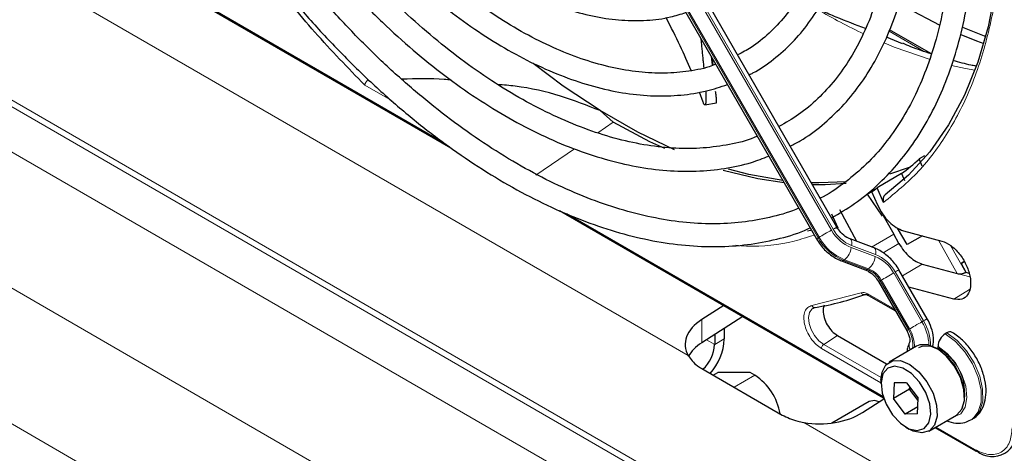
# Paper-space layout 'Blatt2' of a CAD drawing. Header units: millimetres. Extents: x 5 to 418, y 2 to 292.
# Tile 61 of 124: x 94.99 to 109.43, y 204.35 to 210.7. Entities that reach past the tile are written whole.
import ezdxf

# ---------------------------------------------------------------- set-up
doc = ezdxf.new("R2010")
doc.units = ezdxf.units.MM

psp = doc.layouts.new('Blatt2')

# ---------------------------------------------------------------- linework, layer by layer
at = {"color": 7, "linetype": 'Continuous', "lineweight": 18}
for p, q in [((83.666, 217.98), (104.793, 205.783)), ((138.446, 184.369), (82.828, 216.477)), ((84.091, 215.65), (137.184, 185)), ((136.905, 184.499), (83.811, 215.149)), ((106.697, 207.507), (102.7, 214.429)), ((102.717, 214.439), (106.713, 207.516)), ((106.894, 207.621), (102.898, 214.543)), ((102.921, 214.557), (106.918, 207.634)), ((82.982, 213.634), (134.452, 183.921)), ((133.689, 182.375), (82.07, 212.174)), ((96.051, 211.881), (101.204, 208.906)), ((107.739, 210.534), (108.242, 210.243)), ((100.451, 209.513), (100.049, 209.745)), ((103.468, 209.047), (103.694, 209.201)), ((102.559, 208.425), (103.123, 208.811)), ((103.01, 207.863), (107.65, 205.185)), ((106.988, 207.653), (106.959, 207.645)), ((106.713, 207.516), (106.697, 207.507)), ((107.806, 207.561), (107.48, 207.374)), ((107.535, 207.233), (107.184, 207.366)), ((107.189, 207.396), (107.539, 207.263)), ((107.65, 207.287), (107.884, 207.426)), ((108.738, 206.986), (108.462, 207.475)), ((108.639, 207.398), (108.862, 207.002)), ((107.07, 207.178), (107.087, 207.188)), ((107.421, 207.045), (107.07, 207.178)), ((107.087, 207.188), (107.438, 207.055)), ((108.226, 207.123), (107.936, 206.951)), ((107.438, 207.055), (107.421, 207.045)), ((108.219, 206.278), (107.806, 206.995)), ((107.829, 207.009), (108.243, 206.292)), ((108.738, 206.986), (108.925, 206.936)), ((107.608, 206.881), (107.624, 206.891)), ((108.022, 206.164), (107.608, 206.881)), ((107.624, 206.891), (108.038, 206.174)), ((106.608, 206.516), (107.33, 206.705)), ((107.426, 206.689), (107.817, 206.464)), ((108.917, 206.751), (108.686, 206.612)), ((104.992, 205.971), (104.992, 206.312)), ((108.243, 206.292), (108.219, 206.278)), ((106.982, 206.077), (106.78, 205.948)), ((105.181, 205.945), (105.06, 206.015)), ((105.181, 205.945), (105.322, 206.027)), ((107.622, 205.462), (106.78, 205.948)), ((107.62, 205.384), (106.747, 205.888)), ((105.465, 205.32), (105.77, 205.496)), ((106.489, 204.804), (113.59, 200.705)), ((108.425, 204.738), (108.993, 204.41))]:
    psp.add_line(p, q, dxfattribs=at)
at = {"color": 7, "linetype": 'Continuous', "lineweight": 25}
for p, q in [((106.973, 207.666), (102.976, 214.588)), ((102.676, 214.415), (106.673, 207.493)), ((96.036, 211.873), (101.311, 208.828)), ((107.997, 210.879), (108.482, 210.622)), ((108.36, 210.202), (107.747, 210.556)), ((107.936, 210.352), (107.703, 210.448)), ((105.157, 210.035), (105.147, 210.135)), ((105.012, 209.496), (104.957, 209.643)), ((105.038, 209.454), (105.209, 209.487)), ((103.694, 209.201), (103.5, 209.372)), ((108.259, 208.711), (108.179, 208.663)), ((108.224, 208.559), (108.179, 208.663)), ((108.035, 208.538), (107.743, 208.443)), ((107.921, 208.45), (107.563, 208.243)), ((107.921, 208.45), (107.966, 208.348)), ((107.659, 208.028), (107.563, 208.243)), ((107.415, 208.147), (107.499, 208.192)), ((107.415, 208.147), (107.635, 207.826)), ((107.482, 208.185), (107.57, 207.99)), ((102.904, 207.908), (107.656, 205.164)), ((106.892, 207.862), (106.988, 207.653)), ((107.268, 207.455), (107.016, 207.917)), ((107.652, 207.836), (107.806, 207.561)), ((108.003, 207.409), (107.863, 207.651)), ((107.884, 207.426), (107.806, 207.561)), ((107.95, 207.612), (108.513, 207.462)), ((108.227, 207.538), (108.003, 207.409)), ((107.518, 207.36), (107.167, 207.493)), ((107.039, 207.173), (107.39, 207.04)), ((108.226, 207.123), (108.738, 206.986)), ((108.794, 207.134), (108.84, 207.161)), ((108.794, 207.134), (108.84, 207.161)), ((108.84, 207.16), (108.794, 207.134)), ((108.84, 207.16), (108.794, 207.134)), ((108.794, 207.134), (108.866, 207.005)), ((108.298, 206.324), (107.884, 207.04)), ((108.862, 207.002), (108.866, 207.005)), ((108.866, 207.005), (108.909, 206.993)), ((107.584, 206.867), (107.998, 206.15)), ((108.686, 206.612), (108.03, 206.788)), ((107.436, 206.666), (107.832, 206.438)), ((105.314, 206.517), (104.992, 206.312)), ((105.594, 206.355), (104.992, 205.971)), ((105.181, 206.092), (105.181, 205.945)), ((105.322, 206.182), (105.322, 206.027)), ((106.982, 206.077), (107.703, 205.661)), ((108.587, 206.117), (108.563, 206.103)), ((108.142, 205.921), (107.741, 205.69)), ((108.457, 205.892), (108.457, 205.919)), ((104.992, 205.593), (106.171, 204.913)), ((105.159, 205.497), (105.228, 205.537)), ((105.699, 205.537), (105.228, 205.537)), ((105.77, 205.496), (105.699, 205.537)), ((107.62, 205.423), (107.62, 205.368)), ((107.814, 205.384), (107.804, 205.155)), ((107.996, 205.387), (107.814, 205.384)), ((107.996, 205.387), (108.167, 205.159)), ((108.039, 205.291), (107.804, 205.155)), ((108.039, 205.291), (108.041, 205.327)), ((108.064, 205.297), (108.039, 205.291)), ((108.166, 205.124), (108.039, 205.291)), ((107.445, 205.112), (106.898, 204.796)), ((107.349, 204.951), (107.661, 205.15)), ((107.975, 204.928), (107.804, 205.155)), ((108.157, 204.93), (108.167, 205.159)), ((108.162, 205.036), (107.975, 204.928)), ((108.157, 204.93), (107.975, 204.928)), ((108.324, 204.679), (108.725, 204.911)), ((108.938, 204.841), (108.962, 204.855)), ((107.985, 204.736), (108.033, 204.708)), ((108.41, 204.729), (109.004, 204.387))]:
    psp.add_line(p, q, dxfattribs=at)
at = {"color": 7, "linetype": 'Continuous', "lineweight": 25, "flags": 128}
for points in [[(109.389, 212.37), (109.367, 211.749), (109.301, 211.158), (109.192, 210.6), (109.039, 210.079), (108.845, 209.599), (108.61, 209.161), (108.336, 208.77), (108.025, 208.428), (107.679, 208.136)], [(109.154, 210.454), (109.138, 210.46), (108.819, 210.589)], [(108.789, 210.484), (109.021, 210.392), (109.126, 210.353)], [(103.5, 209.372), (102.958, 209.732), (102.518, 210.063)], [(104.594, 208.798), (104.052, 209.056), (103.5, 209.372)], [(104.448, 208.815), (104.232, 208.915), (103.694, 209.201)], [(106.179, 208.349), (105.681, 208.438), (105.385, 208.514)], [(106.199, 208.314), (105.812, 208.374), (105.306, 208.497)], [(107.113, 208.328), (106.708, 208.312), (106.599, 208.314)], [(107.107, 208.305), (106.803, 208.286), (106.615, 208.286)], [(106.599, 207.621), (106.584, 207.617), (106.542, 207.606)], [(108.725, 204.911), (108.73, 204.914), (108.807, 204.998), (108.843, 205.128), (108.836, 205.289), (108.784, 205.464), (108.695, 205.634), (108.577, 205.78), (108.443, 205.886), (108.309, 205.942), (108.188, 205.94), (108.142, 205.921)], [(108.176, 205.902), (108.226, 205.924), (108.34, 205.925), (108.466, 205.873), (108.592, 205.773), (108.703, 205.635), (108.788, 205.475), (108.836, 205.31), (108.846, 205.192)], [(107.62, 205.423), (107.635, 205.542), (107.693, 205.651), (107.787, 205.709), (107.908, 205.711), (108.043, 205.655), (108.176, 205.548), (108.294, 205.402), (108.383, 205.233), (108.435, 205.058), (108.443, 204.897), (108.406, 204.767), (108.329, 204.682), (108.22, 204.652), (108.22, 204.652)], [(108.152, 204.686), (108.253, 204.715), (108.322, 204.799), (108.35, 204.925), (108.335, 205.079), (108.277, 205.243), (108.184, 205.397), (108.068, 205.521), (107.941, 205.602), (107.819, 205.629), (107.718, 205.599), (107.649, 205.516), (107.621, 205.39), (107.636, 205.235), (107.694, 205.072), (107.787, 204.918), (107.904, 204.794), (108.03, 204.713), (108.152, 204.686)], [(107.595, 205.108), (107.525, 205.128), (107.445, 205.112)], [(107.595, 205.108), (107.525, 205.128), (107.445, 205.112)], [(108.22, 204.652), (108.091, 204.679), (108.033, 204.708)]]:
    psp.add_lwpolyline(points, dxfattribs=at)
at = {"color": 7, "linetype": 'Continuous', "lineweight": 18, "flags": 128}
for points in [[(107.667, 210.362), (107.814, 210.302), (108.339, 210.119)], [(108.655, 210.033), (108.859, 209.988), (108.997, 209.962)], [(106.973, 207.666), (106.971, 207.665), (106.964, 207.661), (106.953, 207.655), (106.937, 207.646), (106.918, 207.634)], [(106.697, 207.507), (106.684, 207.499), (106.676, 207.495), (106.673, 207.493), (106.673, 207.493)], [(106.894, 207.621), (106.872, 207.608), (106.848, 207.594), (106.823, 207.58), (106.797, 207.565), (106.773, 207.551), (106.75, 207.538), (106.73, 207.526), (106.713, 207.516)], [(107.168, 207.493), (107.174, 207.489), (107.182, 207.479), (107.188, 207.464), (107.192, 207.445), (107.192, 207.422), (107.189, 207.396)], [(107.518, 207.36), (107.524, 207.356), (107.533, 207.346), (107.539, 207.331), (107.542, 207.312), (107.542, 207.289), (107.539, 207.263)], [(107.806, 206.995), (107.783, 206.982), (107.759, 206.968), (107.734, 206.954), (107.709, 206.939), (107.684, 206.925), (107.661, 206.912), (107.641, 206.9), (107.624, 206.891)], [(107.884, 207.04), (107.882, 207.039), (107.875, 207.035), (107.864, 207.029), (107.848, 207.02), (107.829, 207.009)], [(107.608, 206.881), (107.595, 206.874), (107.587, 206.869), (107.584, 206.867), (107.584, 206.867)], [(106.78, 205.948), (106.71, 206.002), (106.647, 206.076), (106.598, 206.164), (106.567, 206.256), (106.558, 206.342), (106.572, 206.415), (106.607, 206.466), (106.626, 206.478)], [(108.219, 206.278), (108.197, 206.266), (108.173, 206.252), (108.148, 206.237), (108.122, 206.222), (108.098, 206.208), (108.075, 206.195), (108.055, 206.183), (108.038, 206.174)], [(108.298, 206.324), (108.296, 206.323), (108.289, 206.319), (108.278, 206.312), (108.262, 206.303), (108.243, 206.292)], [(108.022, 206.164), (108.009, 206.157), (108.001, 206.152), (107.998, 206.15), (107.998, 206.15)], [(108.938, 204.841), (108.966, 204.86), (109.047, 204.96), (109.088, 205.103), (109.088, 205.278), (109.045, 205.469), (108.963, 205.662), (108.849, 205.841), (108.712, 205.992), (108.563, 206.103)], [(108.587, 206.117), (108.736, 206.006), (108.873, 205.855), (108.986, 205.676), (109.068, 205.483), (109.111, 205.291), (109.112, 205.117), (109.07, 204.974), (108.99, 204.874), (108.962, 204.855)], [(108.457, 205.919), (108.591, 205.817), (108.711, 205.676), (108.805, 205.509), (108.864, 205.335), (108.881, 205.17), (108.855, 205.031), (108.789, 204.933), (108.689, 204.885), (108.678, 204.884)]]:
    psp.add_lwpolyline(points, dxfattribs=at)
at = {"color": 7, "linetype": 'Continuous', "lineweight": 18}
for centre, radius, start, end in [((111.032, 218.241), 8.569, 239.5836, 244.6803), ((107.349, 207.873), 0.748, 209.265, 248.105), ((107.366, 207.882), 0.748, 209.265, 248.105), ((107.4, 207.904), 0.58, 209.265, 248.105), ((107.391, 207.9), 0.543, 209.265, 248.105), ((106.91, 207.399), 0.276, 309.8792, 353.0863), ((107.261, 207.267), 0.276, 309.8792, 353.0863), ((107.332, 206.73), 0.543, 29.265, 68.105), ((107.323, 206.725), 0.58, 29.265, 68.105), ((107.05, 207.207), 0.0351, 252.5632, 306.0382), ((107.4, 207.074), 0.0351, 252.5043, 306.0437), ((107.281, 206.698), 0.374, 29.265, 68.105), ((107.298, 206.708), 0.374, 29.265, 68.105), ((107.611, 205.907), 0.713, 2.5052, 31.37), ((107.65, 205.927), 0.696, 359.7235, 31.5886), ((107.675, 205.945), 0.411, 351.7442, 32.2854), ((107.631, 205.922), 0.479, 357.6936, 31.7563), ((108.141, 205.935), 0.11, 157.4944, 216.7846), ((108.098, 205.234), 0.75, 343.1137, 61.3946), ((109.018, 204.407), 0.0249, 174.0146, 234.6732)]:
    psp.add_arc(centre, radius, start, end, dxfattribs=at)
at = {"color": 7, "linetype": 'Continuous', "lineweight": 25}
for centre, radius, start, end in [((105.976, 211.068), 3.262, 306.6109, 312.4842), ((105.659, 210.816), 3.202, 304.724, 306.5029), ((106.046, 210.318), 3.877, 279.1105, 290.2144), ((108.687, 205.909), 0.231, 122.6055, 177.3945), ((108.631, 206.055), 0.0755, 65.7075, 125.6163), ((104.657, 205.973), 0.524, 312.1085, 356.979), ((104.5, 206.065), 0.823, 318.5788, 357.3108), ((105.316, 204.795), 0.835, 9.3474, 57.065), ((109.254, 204.668), 0.362, 230.7967, 9.214), ((109.014, 204.408), 0.0233, 244.1059, 300.3461)]:
    psp.add_arc(centre, radius, start, end, dxfattribs=at)
for centre, start_param, end_param in [((105.581, 205.971), 2.32713, 3.443479), ((105.581, 205.631), 2.32713, 2.779965), ((106.76, 205.291), 4.352373, 5.468722)]:
    psp.add_ellipse(centre, major_axis=(0.833, 0.04), ratio=0.606667, start_param=start_param, end_param=end_param, dxfattribs=at)
for points, knots in [([(106.895, 207.801), (107.009, 207.868), (107.242, 208.004), (107.562, 208.267), (107.858, 208.573), (108.123, 208.922), (108.356, 209.31), (108.554, 209.735), (108.717, 210.197), (108.844, 210.691), (108.934, 211.215), (108.986, 211.767), (109.001, 212.342), (108.978, 212.938), (108.917, 213.551), (108.819, 214.178), (108.684, 214.816), (108.514, 215.46), (108.309, 216.108), (108.071, 216.756), (107.801, 217.4), (107.497, 218.036), (107.266, 218.487), (107.129, 218.72), (107.112, 218.75)], [0, 0, 0, 0, 0.044421, 0.091203, 0.138022, 0.18495, 0.232029, 0.279269, 0.326654, 0.374154, 0.421733, 0.469362, 0.517014, 0.564673, 0.612324, 0.659964, 0.70759, 0.755203, 0.802802, 0.85039, 0.897968, 0.945541, 0.993109, 1, 1, 1, 1]), ([(106.823, 218.583), (106.916, 218.416), (107.121, 218.046), (107.406, 217.459), (107.682, 216.829), (107.926, 216.194), (108.137, 215.558), (108.314, 214.926), (108.456, 214.301), (108.562, 213.686), (108.632, 213.086), (108.665, 212.503), (108.661, 211.941), (108.621, 211.403), (108.545, 210.893), (108.433, 210.413), (108.286, 209.965), (108.106, 209.553), (107.893, 209.177), (107.648, 208.841), (107.373, 208.544), (107.065, 208.295), (106.849, 208.144), (106.729, 208.089), (106.729, 208.089)], [0, 0, 0, 0, 0.03944, 0.087421, 0.135397, 0.183365, 0.231322, 0.279265, 0.327192, 0.375101, 0.42299, 0.470859, 0.51871, 0.566548, 0.614381, 0.66222, 0.710086, 0.75801, 0.806031, 0.854197, 0.902549, 0.951109, 0.999856, 1, 1, 1, 1]), ([(106.288, 208.852), (106.338, 208.878), (106.504, 208.961), (106.759, 209.152), (107.05, 209.421), (107.308, 209.734), (107.534, 210.087), (107.727, 210.479), (107.884, 210.906), (108.006, 211.366), (108.09, 211.857), (108.137, 212.374), (108.145, 212.915), (108.116, 213.476), (108.05, 214.054), (107.946, 214.644), (107.806, 215.243), (107.631, 215.848), (107.421, 216.454), (107.18, 217.058), (106.905, 217.655), (106.679, 218.103), (106.537, 218.347), (106.507, 218.4)], [0, 0, 0, 0, 0.021532, 0.071525, 0.121522, 0.171619, 0.221893, 0.272376, 0.323056, 0.373894, 0.424842, 0.475857, 0.526904, 0.577958, 0.629001, 0.680028, 0.731037, 0.782028, 0.833004, 0.883966, 0.934919, 0.985865, 1, 1, 1, 1]), ([(106.217, 218.233), (106.271, 218.138), (106.433, 217.855), (106.671, 217.37), (106.933, 216.784), (107.162, 216.192), (107.359, 215.6), (107.521, 215.011), (107.648, 214.43), (107.74, 213.86), (107.795, 213.305), (107.813, 212.769), (107.795, 212.255), (107.74, 211.768), (107.65, 211.309), (107.525, 210.882), (107.366, 210.489), (107.175, 210.134), (106.951, 209.816), (106.697, 209.54), (106.423, 209.309), (106.22, 209.193), (106.123, 209.137)], [0, 0, 0, 0, 0.025939, 0.077388, 0.128831, 0.180264, 0.231682, 0.283082, 0.33446, 0.385814, 0.437141, 0.488442, 0.53972, 0.590985, 0.642248, 0.693533, 0.744876, 0.79633, 0.847959, 0.899827, 0.951972, 1, 1, 1, 1]), ([(105.685, 209.897), (105.704, 209.906), (105.834, 209.965), (106.048, 210.121), (106.323, 210.362), (106.565, 210.65), (106.774, 210.977), (106.95, 211.342), (107.091, 211.743), (107.195, 212.177), (107.262, 212.639), (107.291, 213.128), (107.282, 213.639), (107.235, 214.167), (107.151, 214.71), (107.031, 215.262), (106.874, 215.821), (106.684, 216.381), (106.461, 216.94), (106.203, 217.491), (106.016, 217.863), (105.908, 218.046), (105.904, 218.052)], [0, 0, 0, 0, 0.009591, 0.063576, 0.117535, 0.171598, 0.225887, 0.280456, 0.33529, 0.390334, 0.445519, 0.500781, 0.556076, 0.611368, 0.666641, 0.72189, 0.777116, 0.832319, 0.887503, 0.942675, 0.997838, 1, 1, 1, 1]), ([(105.614, 217.885), (105.638, 217.844), (105.762, 217.631), (105.959, 217.232), (106.204, 216.692), (106.414, 216.146), (106.593, 215.601), (106.737, 215.06), (106.845, 214.527), (106.918, 214.006), (106.954, 213.503), (106.954, 213.02), (106.918, 212.561), (106.845, 212.131), (106.738, 211.731), (106.597, 211.366), (106.423, 211.038), (106.218, 210.747), (105.982, 210.499), (105.749, 210.309), (105.584, 210.222), (105.517, 210.187)], [0, 0, 0, 0, 0.013176, 0.06897, 0.124756, 0.180528, 0.23628, 0.292006, 0.347701, 0.40336, 0.458983, 0.51457, 0.57013, 0.625681, 0.681245, 0.736873, 0.792637, 0.848632, 0.904957, 0.961672, 1, 1, 1, 1]), ([(99.267, 214.219), (99.291, 214.177), (99.408, 213.973), (99.644, 213.625), (99.971, 213.181), (100.32, 212.764), (100.685, 212.376), (101.064, 212.02), (101.454, 211.701), (101.85, 211.422), (102.25, 211.183), (102.651, 210.989), (103.049, 210.84), (103.44, 210.74), (103.82, 210.688), (104.186, 210.688), (104.501, 210.726), (104.684, 210.785), (104.758, 210.809)], [0, 0, 0, 0, 0.0176158, 0.0844456, 0.1512863, 0.218148, 0.2850406, 0.351974, 0.4189567, 0.4859945, 0.5530885, 0.6202297, 0.6873881, 0.7544953, 0.8214553, 0.8881415, 0.954425, 1, 1, 1, 1]), ([(105.196, 210.05), (105.165, 210.038), (105.029, 209.985), (104.763, 209.938), (104.402, 209.911), (104.023, 209.936), (103.63, 210.007), (103.226, 210.124), (102.814, 210.288), (102.397, 210.496), (101.978, 210.747), (101.561, 211.04), (101.148, 211.372), (100.743, 211.741), (100.349, 212.144), (99.97, 212.578), (99.607, 213.039), (99.267, 213.526), (99.047, 213.86), (98.949, 214.035), (98.949, 214.036)], [0, 0, 0, 0, 0.01859, 0.081144, 0.14333, 0.205112, 0.26656, 0.32778, 0.388866, 0.449891, 0.510899, 0.571911, 0.632945, 0.694007, 0.755099, 0.816219, 0.877362, 0.938523, 0.999696, 1, 1, 1, 1]), ([(98.661, 213.87), (98.752, 213.72), (98.949, 213.396), (99.281, 212.92), (99.649, 212.442), (100.036, 211.992), (100.439, 211.572), (100.855, 211.185), (101.282, 210.834), (101.715, 210.521), (102.153, 210.251), (102.591, 210.023), (103.028, 209.841), (103.459, 209.705), (103.882, 209.618), (104.292, 209.58), (104.687, 209.592), (105.048, 209.646), (105.266, 209.72), (105.367, 209.754)], [0, 0, 0, 0, 0.051309, 0.111098, 0.170898, 0.230714, 0.290553, 0.35042, 0.41032, 0.470257, 0.530232, 0.590239, 0.650267, 0.710279, 0.770224, 0.830034, 0.889626, 0.948923, 1, 1, 1, 1]), ([(105.805, 208.995), (105.79, 208.989), (105.662, 208.932), (105.399, 208.871), (105.017, 208.816), (104.614, 208.813), (104.197, 208.856), (103.766, 208.947), (103.325, 209.084), (102.876, 209.267), (102.423, 209.495), (101.967, 209.766), (101.513, 210.079), (101.063, 210.431), (100.621, 210.821), (100.188, 211.245), (99.769, 211.702), (99.366, 212.188), (98.982, 212.7), (98.639, 213.2), (98.437, 213.537), (98.346, 213.688)], [0, 0, 0, 0, 0.0077893, 0.064483, 0.1209559, 0.1771451, 0.2330663, 0.2887779, 0.344348, 0.3998354, 0.4552837, 0.5107218, 0.5661627, 0.6216183, 0.6770942, 0.7325918, 0.7881102, 0.8436466, 0.8991977, 0.9547596, 1, 1, 1, 1]), ([(98.059, 213.522), (98.131, 213.399), (98.316, 213.086), (98.642, 212.604), (99.03, 212.076), (99.439, 211.575), (99.865, 211.101), (100.306, 210.659), (100.759, 210.251), (101.221, 209.88), (101.69, 209.548), (102.163, 209.258), (102.636, 209.011), (103.108, 208.809), (103.574, 208.654), (104.032, 208.546), (104.479, 208.487), (104.912, 208.477), (105.327, 208.518), (105.683, 208.592), (105.889, 208.673), (105.973, 208.705)], [0, 0, 0, 0, 0.035219, 0.089791, 0.144368, 0.198955, 0.253556, 0.308176, 0.362817, 0.417482, 0.472174, 0.526893, 0.581635, 0.636391, 0.691138, 0.745845, 0.800467, 0.85495, 0.90924, 0.963298, 1, 1, 1, 1]), ([(106.412, 207.944), (106.398, 207.938), (106.264, 207.876), (105.988, 207.802), (105.583, 207.728), (105.157, 207.706), (104.715, 207.73), (104.259, 207.803), (103.791, 207.922), (103.313, 208.087), (102.829, 208.298), (102.342, 208.553), (101.853, 208.852), (101.366, 209.191), (100.883, 209.571), (100.407, 209.987), (99.942, 210.439), (99.49, 210.924), (99.053, 211.438), (98.634, 211.979), (98.236, 212.544), (97.939, 212.999), (97.783, 213.27), (97.743, 213.339)], [0, 0, 0, 0, 0.006164, 0.058345, 0.11038, 0.162211, 0.213835, 0.265282, 0.3166, 0.367833, 0.419018, 0.470182, 0.521342, 0.572506, 0.623681, 0.674873, 0.72608, 0.777304, 0.828541, 0.87979, 0.931048, 0.982312, 1, 1, 1, 1]), ([(100.049, 209.745), (99.803, 209.998), (99.309, 210.507), (98.613, 211.362), (97.974, 212.242), (97.599, 212.858), (97.42, 213.153)], [0, 0, 0, 0, 0.2542147, 0.5099422, 0.7656696, 1, 1, 1, 1]), ([(97.454, 213.173), (97.524, 213.054), (97.714, 212.731), (98.051, 212.223), (98.461, 211.653), (98.892, 211.108), (99.342, 210.59), (99.807, 210.102), (100.285, 209.647), (100.775, 209.228), (101.272, 208.847), (101.775, 208.505), (102.28, 208.206), (102.786, 207.95), (103.289, 207.739), (103.787, 207.575), (104.276, 207.459), (104.754, 207.391), (105.219, 207.372), (105.666, 207.402), (106.093, 207.484), (106.398, 207.569), (106.552, 207.641), (106.579, 207.654)], [0, 0, 0, 0, 0.02956, 0.080067, 0.130579, 0.181097, 0.231624, 0.282164, 0.33272, 0.383292, 0.433884, 0.484497, 0.535128, 0.585775, 0.636431, 0.687077, 0.737692, 0.788243, 0.838692, 0.889001, 0.939137, 0.989092, 1, 1, 1, 1]), ([(107.392, 210.572), (107.249, 210.628), (107.035, 210.711), (106.792, 210.809), (106.72, 210.863), (106.701, 210.878)], [0, 0, 0, 0, 0.592609, 0.890651, 1, 1, 1, 1]), ([(104.834, 209.959), (104.784, 210.077), (104.681, 210.315), (104.541, 210.593), (104.469, 210.734)], [0, 0, 0, 0, 0.493804, 1, 1, 1, 1]), ([(104.977, 210.43), (104.977, 210.429), (104.98, 210.4), (104.986, 210.346), (104.994, 210.266), (105.002, 210.188), (105.009, 210.112), (105.016, 210.049), (105.019, 210.012), (105.021, 209.998)], [0, 0, 0, 0, 0.0039366, 0.179753, 0.3565562, 0.5336356, 0.7138519, 0.89431, 1, 1, 1, 1]), ([(108.357, 210.203), (108.258, 210.235), (108.12, 210.279), (107.978, 210.341), (107.938, 210.358)], [0, 0, 0, 0, 0.717088, 1, 1, 1, 1]), ([(105.149, 210.032), (105.146, 210.059), (105.142, 210.098), (105.137, 210.141), (105.136, 210.155)], [0, 0, 0, 0, 0.674012, 1, 1, 1, 1]), ([(109.008, 210.025), (108.985, 210.029), (108.878, 210.047), (108.766, 210.08), (108.677, 210.106)], [0, 0, 0, 0, 0.211605, 1, 1, 1, 1]), ([(100.049, 209.745), (100.051, 209.752), (100.054, 209.765), (100.065, 209.785), (100.078, 209.805), (100.088, 209.816), (100.094, 209.822)], [0, 0, 0, 0, 0.292814, 0.50299, 0.762282, 1, 1, 1, 1]), ([(101.318, 209.819), (101.284, 209.823), (101.048, 209.847), (100.803, 209.838), (100.595, 209.83)], [0, 0, 0, 0, 0.146531, 1, 1, 1, 1]), ([(103.5, 209.372), (103.31, 209.447), (102.924, 209.599), (102.406, 209.719), (102.086, 209.746), (102.001, 209.753)], [0, 0, 0, 0, 0.415053, 0.844755, 1, 1, 1, 1]), ([(105.049, 209.658), (105.049, 209.657), (105.051, 209.625), (105.053, 209.585), (105.054, 209.531), (105.052, 209.497), (105.048, 209.471), (105.044, 209.456), (105.039, 209.456), (105.037, 209.456)], [0, 0, 0, 0, 0.010187, 0.289439, 0.429752, 0.646943, 0.755914, 0.919562, 1, 1, 1, 1]), ([(105.209, 209.487), (105.209, 209.487), (105.21, 209.485), (105.21, 209.491), (105.21, 209.506), (105.208, 209.536), (105.203, 209.585), (105.197, 209.629), (105.194, 209.652)], [0, 0, 0, 0, 0.019837, 0.158295, 0.266226, 0.493139, 0.737139, 1, 1, 1, 1]), ([(105.032, 209.456), (105.031, 209.457), (105.027, 209.461), (105.02, 209.473), (105.014, 209.49), (105.012, 209.496)], [0, 0, 0, 0, 0.240577, 0.726516, 1, 1, 1, 1]), ([(107.679, 208.136), (107.672, 208.13), (107.659, 208.118), (107.65, 208.089), (107.649, 208.058), (107.656, 208.038), (107.659, 208.028)], [0, 0, 0, 0, 0.244834, 0.494364, 0.74729, 1, 1, 1, 1]), ([(107.167, 207.493), (107.151, 207.5), (107.104, 207.521), (107.032, 207.578), (106.991, 207.639), (106.973, 207.666)], [0, 0, 0, 0, 0.216551, 0.651699, 1, 1, 1, 1]), ([(106.673, 207.493), (106.692, 207.463), (106.744, 207.38), (106.857, 207.269), (106.968, 207.201), (107.03, 207.177), (107.039, 207.173)], [0, 0, 0, 0, 0.209643, 0.585012, 0.93779, 1, 1, 1, 1]), ([(107.884, 207.04), (107.865, 207.07), (107.812, 207.154), (107.7, 207.265), (107.588, 207.332), (107.527, 207.357), (107.518, 207.36)], [0, 0, 0, 0, 0.209643, 0.585012, 0.93779, 1, 1, 1, 1]), ([(107.884, 207.426), (107.907, 207.389), (107.954, 207.315), (108.042, 207.226), (108.134, 207.156), (108.195, 207.134), (108.226, 207.123)], [0, 0, 0, 0, 0.2499634, 0.4999972, 0.7499567, 1, 1, 1, 1]), ([(107.39, 207.04), (107.405, 207.033), (107.453, 207.012), (107.525, 206.955), (107.566, 206.894), (107.584, 206.867)], [0, 0, 0, 0, 0.2165509, 0.6516994, 1, 1, 1, 1]), ([(108.738, 206.986), (108.748, 206.984), (108.766, 206.981), (108.799, 206.983), (108.827, 206.987), (108.848, 206.995), (108.857, 207), (108.862, 207.002)], [0, 0, 0, 0, 0.2756684, 0.5082279, 0.7335266, 0.8622709, 1, 1, 1, 1]), ([(107.386, 206.678), (107.39, 206.679), (107.398, 206.681), (107.42, 206.676), (107.434, 206.667), (107.437, 206.665)], [0, 0, 0, 0, 0.4403342, 0.8723709, 1, 1, 1, 1]), ([(106.629, 206.476), (106.634, 206.482), (106.64, 206.487), (106.651, 206.487), (106.651, 206.487)], [0, 0, 0, 0, 0.937573, 1, 1, 1, 1]), ([(106.787, 206.523), (106.783, 206.516), (106.773, 206.494), (106.772, 206.464), (106.771, 206.444)], [0, 0, 0, 0, 0.333442, 1, 1, 1, 1]), ([(108.382, 205.917), (108.386, 205.96), (108.396, 206.048), (108.365, 206.19), (108.32, 206.28), (108.298, 206.324)], [0, 0, 0, 0, 0.324203, 0.675348, 1, 1, 1, 1]), ([(107.998, 206.15), (108.005, 206.136), (108.023, 206.102), (108.039, 206.051), (108.045, 206.007), (108.041, 205.981), (108.04, 205.979), (108.04, 205.977)], [0, 0, 0, 0, 0.176806, 0.422684, 0.629977, 0.82324, 1, 1, 1, 1]), ([(108.957, 204.858), (108.968, 204.863), (109.021, 204.885), (109.089, 204.969), (109.147, 205.095), (109.167, 205.249), (109.15, 205.423), (109.094, 205.607), (109.003, 205.786), (108.884, 205.946), (108.766, 206.058), (108.689, 206.107), (108.662, 206.124)], [0, 0, 0, 0, 0.028549, 0.132041, 0.234535, 0.343206, 0.459253, 0.57789, 0.696268, 0.814894, 0.934693, 1, 1, 1, 1]), ([(108.04, 205.977), (108.027, 205.95), (108.007, 205.907), (108.003, 205.858), (108.002, 205.84)], [0, 0, 0, 0, 0.65039, 1, 1, 1, 1]), ([(104.793, 205.783), (104.831, 205.731), (104.883, 205.661), (104.97, 205.607), (104.992, 205.593)], [0, 0, 0, 0, 0.740297, 1, 1, 1, 1]), ([(106.171, 204.913), (106.243, 204.879), (106.34, 204.833), (106.458, 204.81), (106.489, 204.804)], [0, 0, 0, 0, 0.740283, 1, 1, 1, 1]), ([(108.581, 204.828), (108.626, 204.814), (108.716, 204.786), (108.841, 204.794), (108.908, 204.83), (108.936, 204.845)], [0, 0, 0, 0, 0.371679, 0.738698, 1, 1, 1, 1])]:
    psp.add_open_spline(points, degree=3, knots=knots, dxfattribs=at)
at = {"color": 7, "linetype": 'Continuous', "lineweight": 18}
for points, knots in [([(109.395, 212.305), (109.385, 211.993), (109.366, 211.365), (109.21, 210.506), (108.963, 209.724), (108.616, 209.042), (108.188, 208.461), (107.835, 208.172), (107.659, 208.028)], [0, 0, 0, 0, 0.165233, 0.331999, 0.5, 0.667989, 0.834761, 1, 1, 1, 1]), ([(106.64, 207.549), (106.543, 207.518), (106.232, 207.417), (105.844, 207.371), (105.544, 207.395), (105.493, 207.399)], [0, 0, 0, 0, 0.273974, 0.876679, 1, 1, 1, 1]), ([(107.33, 206.705), (107.333, 206.7), (107.34, 206.689), (107.355, 206.679), (107.371, 206.675), (107.381, 206.678), (107.386, 206.68)], [0, 0, 0, 0, 0.250001, 0.500001, 0.75, 1, 1, 1, 1]), ([(107.426, 206.689), (107.427, 206.684), (107.428, 206.675), (107.433, 206.667), (107.437, 206.667), (107.437, 206.666)], [0, 0, 0, 0, 0.483463, 0.966925, 1, 1, 1, 1]), ([(106.747, 205.888), (106.72, 205.906), (106.665, 205.944), (106.589, 206.034), (106.531, 206.138), (106.496, 206.246), (106.485, 206.347), (106.501, 206.433), (106.543, 206.495), (106.587, 206.509), (106.608, 206.516)], [0, 0, 0, 0, 0.121712, 0.25, 0.378287, 0.499999, 0.621712, 0.75, 0.878288, 1, 1, 1, 1]), ([(108.993, 204.41), (109.062, 204.378), (109.169, 204.33), (109.297, 204.335), (109.385, 204.366), (109.456, 204.427), (109.525, 204.535), (109.536, 204.652), (109.543, 204.727)], [0, 0, 0, 0, 0.239457, 0.368361, 0.5, 0.631639, 0.760543, 1, 1, 1, 1])]:
    psp.add_open_spline(points, degree=3, knots=knots, dxfattribs=at)
at = {"color": 7, "linetype": 'Continuous', "lineweight": 25}
for points in [[(107.57, 207.99), (107.593, 207.945), (107.639, 207.855), (107.736, 207.74), (107.843, 207.652), (107.914, 207.626), (107.95, 207.612)], [(108.513, 207.462), (108.556, 207.444), (108.644, 207.408), (108.772, 207.281), (108.873, 207.121), (108.932, 206.948), (108.941, 206.787), (108.898, 206.666), (108.81, 206.597), (108.728, 206.607), (108.686, 206.612)], [(106.771, 206.444), (106.774, 206.41), (106.78, 206.342), (106.829, 206.233), (106.899, 206.136), (106.955, 206.097), (106.982, 206.077)]]:
    psp.add_open_spline(points, degree=3, dxfattribs=at)
at = {"color": 7, "linetype": 'Continuous', "lineweight": 18}
for points in [[(107.33, 206.705), (107.345, 206.708), (107.374, 206.714), (107.409, 206.697), (107.426, 206.689)], [(106.608, 206.516), (106.611, 206.51), (106.617, 206.5), (106.63, 206.489), (106.646, 206.485), (106.656, 206.488), (106.66, 206.49)], [(106.747, 205.888), (106.747, 205.894), (106.748, 205.904), (106.756, 205.922), (106.767, 205.938), (106.776, 205.945), (106.78, 205.948)]]:
    psp.add_open_spline(points, degree=3, dxfattribs=at)

doc.saveas('drawing.dxf')
